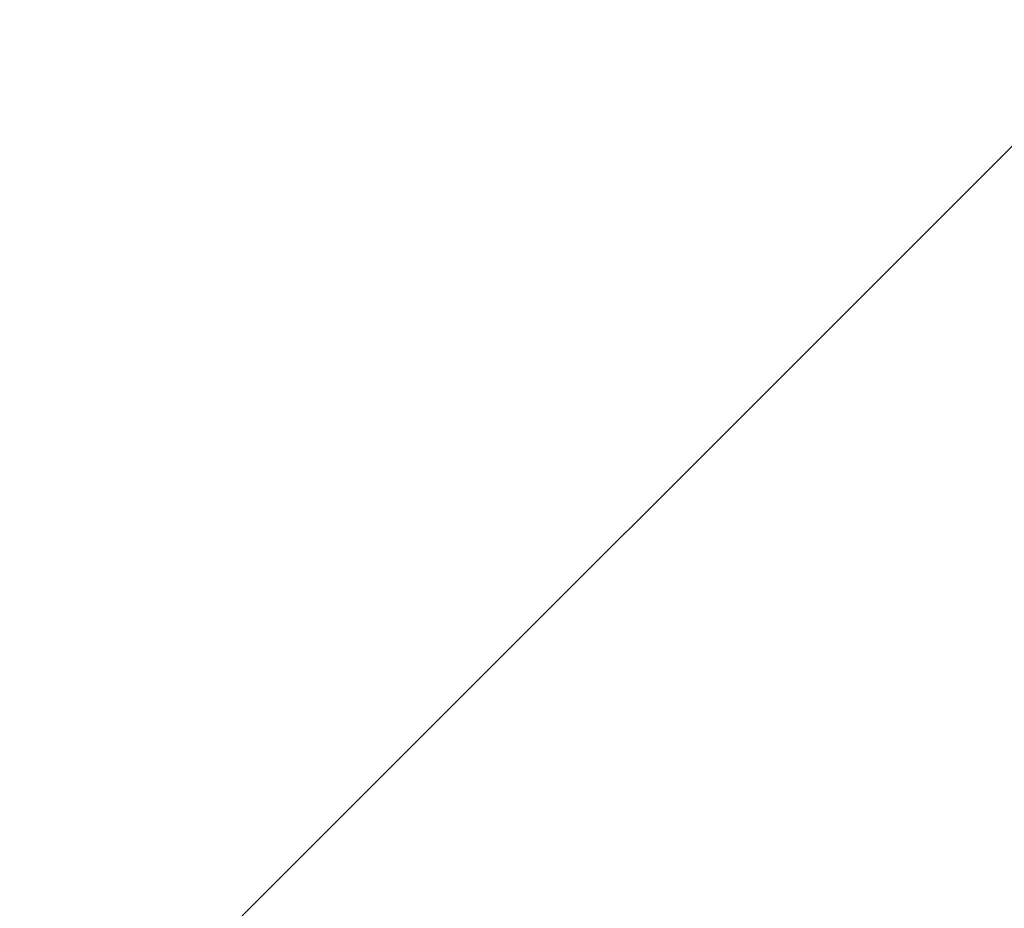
# Model space of a CAD drawing. Header units: millimetres. Extents: x -2623 to 24971, y -2398 to 10503.
# Tile 243 of 256: x 1624 to 1695, y 443 to 506. Entities that reach past the tile are written whole.
import ezdxf

# ---------------------------------------------------------------- set-up
doc = ezdxf.new("R2010")
doc.units = ezdxf.units.MM
for name, color, linetype, lineweight in [('Beam Dimensions', 4, 'Continuous', 5), ('Beam Dimensions @ 1536', 4, 'Continuous', 5), ('Beam Dimensions @ 768', 4, 'Continuous', 5)]:
    doc.layers.add(name, color=color, linetype=linetype, lineweight=lineweight)
doc.styles.add('Arial-1.500', font='txt', dxfattribs={"height": 1.5})
doc.dimstyles.new('Dim-Style 1', dxfattribs={"dimtxt": 0.18, "dimasz": 1, "dimexe": 0.5, "dimexo": 0, "dimgap": 1, "dimtad": 1, "dimdec": 0, "dimzin": 0, "dimdsep": 46, "dimtxsty": 'Arial-1.500', "dimblk": 'OBLIQUE', "dimcen": 0.09, "dimclrd": 4, "dimclre": 4, "dimclrt": 4, "dimadec": 0, "dimazin": 0, "dimtfac": 1, "dimtdec": 4, "dimtmove": 0, "dimatfit": 1, "dimfxl": 1, "dimfxlon": 1, "dimtolj": 1, "dimtzin": 0, "dimlwd": 5, "dimlwe": 5, "dimarcsym": 0})

# ---------------------------------------------------------------- blocks, each defined once
blk = doc.blocks.new('_Oblique')
at = {"color": 0, "linetype": 'ByBlock', "lineweight": -2}
blk.add_line((-0.5, -0.5), (0.5, 0.5), dxfattribs=at)
blk = doc.blocks.new('*D6')
at = {"layer": 'Beam Dimensions', "color": 4, "linetype": 'Continuous', "lineweight": 5}
for p, q in [((53, 362.5), (53, -518.758)), ((1447, 362.5), (1447, -518.758)), ((53, 249.242), (-1483, 249.242)), ((53, 249.242), (1447, 249.242)), ((1447, 249.242), (24970.84, 249.242))]:
    blk.add_line(p, q, dxfattribs=at)
at = {"layer": 'Defpoints', "color": 0}
for p in [(53, 362.5), (1447, 362.5), (1447, 249.242)]:
    blk.add_point(p, dxfattribs=at)
at = {"layer": 'Beam Dimensions', "color": 4, "lineweight": 5, "xscale": 1536, "yscale": 1536, "zscale": 1536}
blk.add_blockref('_Oblique', (53, 249.242), dxfattribs=at)
at = {"layer": 'Beam Dimensions', "color": 4, "lineweight": 5, "xscale": 1536, "yscale": 1536, "zscale": 1536, "rotation": 180}
blk.add_blockref('_Oblique', (1447, 249.242), dxfattribs=at)
at = {"layer": 'Beam Dimensions', "color": 4, "insert": (15512.92, 2961.434), "char_height": 2304, "attachment_point": 5, "style": 'Arial-1.500'}
blk.add_mtext('\\A1;Beam -  1394', dxfattribs=at)
blk = doc.blocks.new('*D11')
at = {"layer": 'Beam Dimensions', "color": 4, "linetype": 'Continuous', "lineweight": 5}
for p, q in [((53, 362.5), (53, -134.758)), ((1447, 362.5), (1447, -134.758)), ((53, 249.242), (-715, 249.242)), ((53, 249.242), (1447, 249.242)), ((1447, 249.242), (13208.92, 249.242))]:
    blk.add_line(p, q, dxfattribs=at)
at = {"layer": 'Defpoints', "color": 0}
for p in [(53, 362.5), (1447, 362.5), (1447, 249.242)]:
    blk.add_point(p, dxfattribs=at)
at = {"layer": 'Beam Dimensions', "color": 4, "lineweight": 5, "xscale": 768, "yscale": 768, "zscale": 768}
blk.add_blockref('_Oblique', (53, 249.242), dxfattribs=at)
at = {"layer": 'Beam Dimensions', "color": 4, "lineweight": 5, "xscale": 768, "yscale": 768, "zscale": 768, "rotation": 180}
blk.add_blockref('_Oblique', (1447, 249.242), dxfattribs=at)
at = {"layer": 'Beam Dimensions', "color": 4, "insert": (8479.96, 1605.338), "char_height": 1152, "attachment_point": 5, "style": 'Arial-1.500'}
blk.add_mtext('\\A1;Beam -  1394', dxfattribs=at)
blk = doc.blocks.new('*U167')
at = {"layer": 'Beam Dimensions @ 1536'}
dim = blk.add_linear_dim(base=(1447, 249.242), p1=(53, 362.5), p2=(1447, 362.5), text='Beam -  <>', dimstyle='Dim-Style 1', override={"dimscale": 1536}, dxfattribs=at)
dim.commit()
dim.dimension.update_dxf_attribs({"geometry": '*D6', "text_midpoint": (15512.92, 2961.434)})
at = {"layer": 'Beam Dimensions @ 768'}
dim = blk.add_linear_dim(base=(1447, 249.242), p1=(53, 362.5), p2=(1447, 362.5), text='Beam -  <>', dimstyle='Dim-Style 1', override={"dimscale": 768}, dxfattribs=at)
dim.commit()
dim.dimension.update_dxf_attribs({"geometry": '*D11', "text_midpoint": (8479.96, 1605.338)})

msp = doc.modelspace()

# ---------------------------------------------------------------- block references
at = {"layer": 'Beam Dimensions'}
msp.add_blockref('*U167', (0, 0), dxfattribs=at)

doc.saveas('drawing.dxf')
